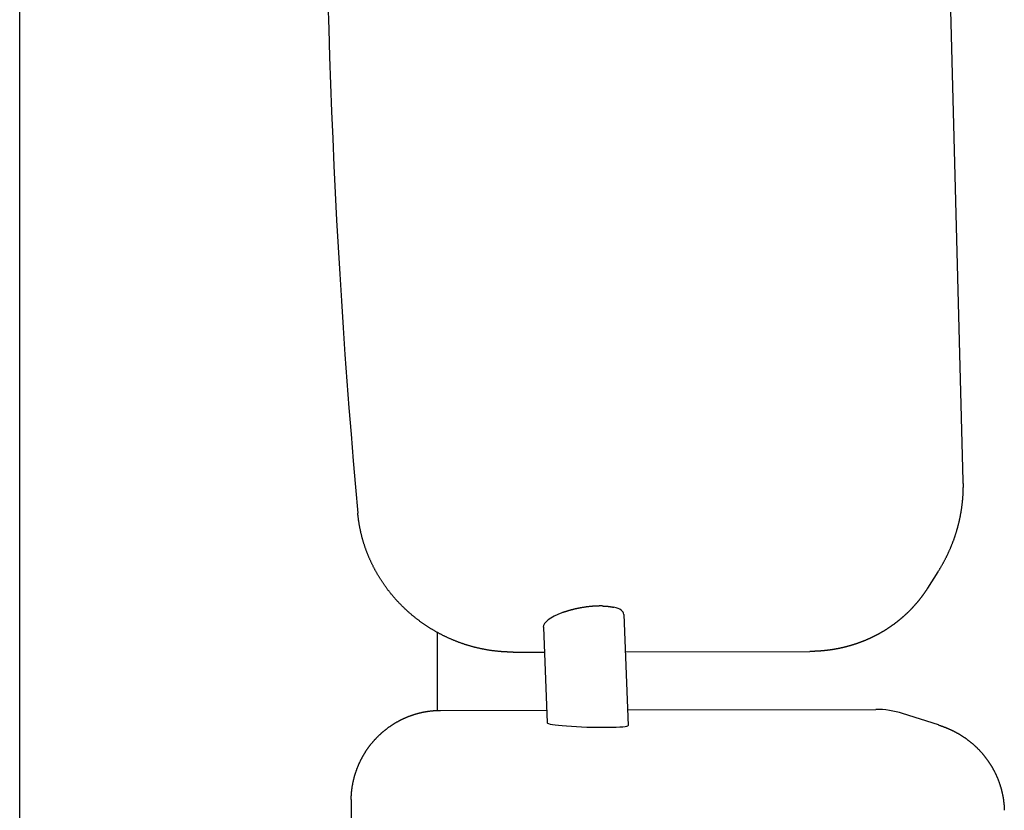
# Model space of a CAD drawing. Extents: x 1292 to 96515, y -55444 to 58338.
# Tile 17 of 80: x 8168 to 8496, y -52527 to -52263. Entities that reach past the tile are written whole.
import ezdxf

# ---------------------------------------------------------------- set-up
doc = ezdxf.new("R2010")
doc.units = 0
doc.layers.get('0').update_dxf_attribs({"linetype": 'CONTINUOUS'})

msp = doc.modelspace()

# ---------------------------------------------------------------- linework, layer by layer
at = {"color": 104, "linetype": 'Continuous'}
for p, q in [((8168.08, -52800.89), (8168.08, -51991.62)), ((8482.31, -52417.11), (8474.96, -52139.55)), ((8473.89, -52447.3), (8470.42, -52452.77)), ((8348.87, -52460.91), (8348.66, -52460.99)), ((8369.25, -52461.49), (8370.76, -52498.49)), ((8342.47, -52465.78), (8343.77, -52497.62)), ((8307.08, -52467.46), (8307.08, -52493.49)), ((8332.37, -52474.05), (8342.8, -52474.03)), ((8369.76, -52473.97), (8431.19, -52473.83)), ((8308.26, -52493.47), (8343.59, -52493.39)), ((8370.55, -52493.33), (8453.15, -52493.15)), ((8474.06, -52498.34), (8462.12, -52494.53))]:
    msp.add_line(p, q, dxfattribs=at)
msp.add_arc((8453.22, -52522.44), 29.29, 72.3057, 90.1339, dxfattribs=at)
for centre, major_axis, ratio, start_param, end_param in [((8461.43, -52187.04), (1.62, -737.98), 0.259799, 4.645128, 5.044124), ((8355.85, -52463.63), (13.38, 2.34), 0.324242, 6.240128, 6.945376), ((8355.85, -52463.63), (13.37, 2.33), 0.324375, 2.081796, 3.09853), ((8357.26, -52498.06), (13.5, -0.44), 0.07213, 3.146918, 4.163478), ((8357.26, -52498.06), (13.5, -0.44), 0.07213, 4.163494, 6.288506), ((8410.35, -52555.89), (1.12, -507.75), 0.260131, 4.647319, 4.935459)]:
    msp.add_ellipse(centre, major_axis=major_axis, ratio=ratio, start_param=start_param, end_param=end_param, dxfattribs=at)
for points, knots in [([(8473.89, -52447.3), (8473.96, -52447.2), (8474.08, -52447), (8474.27, -52446.7), (8474.45, -52446.4), (8474.64, -52446.1), (8474.82, -52445.79), (8475, -52445.49), (8475.17, -52445.18), (8475.35, -52444.88), (8475.52, -52444.57), (8475.69, -52444.26), (8475.86, -52443.95), (8476.03, -52443.64), (8476.19, -52443.32), (8476.36, -52443.01), (8476.52, -52442.7), (8476.68, -52442.38), (8476.83, -52442.06), (8476.99, -52441.75), (8477.14, -52441.43), (8477.29, -52441.11), (8477.44, -52440.79), (8477.59, -52440.47), (8477.73, -52440.14), (8477.87, -52439.82), (8478.01, -52439.5), (8478.15, -52439.17), (8478.29, -52438.84), (8478.42, -52438.52), (8478.55, -52438.19), (8478.68, -52437.86), (8478.81, -52437.53), (8478.93, -52437.2), (8479.06, -52436.87), (8479.18, -52436.54), (8479.3, -52436.2), (8479.41, -52435.87), (8479.53, -52435.54), (8479.64, -52435.2), (8479.75, -52434.86), (8479.86, -52434.53), (8479.96, -52434.19), (8480.06, -52433.85), (8480.17, -52433.51), (8480.26, -52433.17), (8480.36, -52432.83), (8480.45, -52432.49), (8480.55, -52432.15), (8480.64, -52431.81), (8480.72, -52431.47), (8480.81, -52431.13), (8480.89, -52430.78), (8480.97, -52430.44), (8481.05, -52430.09), (8481.13, -52429.75), (8481.2, -52429.4), (8481.27, -52429.06), (8481.34, -52428.71), (8481.41, -52428.36), (8481.47, -52428.02), (8481.53, -52427.67), (8481.59, -52427.32), (8481.65, -52426.97), (8481.71, -52426.62), (8481.76, -52426.27), (8481.81, -52425.92), (8481.86, -52425.57), (8481.9, -52425.22), (8481.95, -52424.87), (8481.99, -52424.52), (8482.03, -52424.17), (8482.06, -52423.82), (8482.1, -52423.47), (8482.13, -52423.11), (8482.16, -52422.76), (8482.19, -52422.41), (8482.21, -52422.06), (8482.24, -52421.7), (8482.26, -52421.35), (8482.27, -52421), (8482.29, -52420.65), (8482.3, -52420.29), (8482.31, -52419.94), (8482.32, -52419.59), (8482.33, -52419.23), (8482.33, -52418.88), (8482.33, -52418.53), (8482.33, -52418.17), (8482.33, -52417.82), (8482.32, -52417.47), (8482.32, -52417.23), (8482.31, -52417.11)], [0, 0, 0, 0, 0.353379, 0.706753, 1.060124, 1.413496, 1.766869, 2.120244, 2.473619, 2.826995, 3.18037, 3.533745, 3.887118, 4.240491, 4.593865, 4.94724, 5.300618, 5.654001, 6.007387, 6.360776, 6.714166, 7.067557, 7.420947, 7.774337, 8.127726, 8.481114, 8.834502, 9.187891, 9.541279, 9.894668, 10.248057, 10.601446, 10.954836, 11.308225, 11.661615, 12.015005, 12.368395, 12.721785, 13.075175, 13.428565, 13.781955, 14.135345, 14.488736, 14.842127, 15.195517, 15.548908, 15.902299, 16.25569, 16.60908, 16.962472, 17.315863, 17.669254, 18.022645, 18.376036, 18.729428, 19.08282, 19.436211, 19.789603, 20.142994, 20.496386, 20.849777, 21.203169, 21.55656, 21.909952, 22.263344, 22.616737, 22.97013, 23.323524, 23.676917, 24.030311, 24.383705, 24.737098, 25.090491, 25.443884, 25.797277, 26.150671, 26.504064, 26.857459, 27.210854, 27.56425, 27.917647, 28.271043, 28.624438, 28.977831, 29.331221, 29.684607, 30.037991, 30.391375, 30.744762, 31.098156, 31.451559, 31.804973, 31.804973, 31.804973, 31.804973]), ([(8332.37, -52474.05), (8332.24, -52474.05), (8331.97, -52474.05), (8331.57, -52474.05), (8331.17, -52474.04), (8330.77, -52474.03), (8330.37, -52474.02), (8329.97, -52474), (8329.57, -52473.98), (8329.17, -52473.96), (8328.77, -52473.93), (8328.38, -52473.9), (8327.98, -52473.87), (8327.58, -52473.83), (8327.18, -52473.79), (8326.78, -52473.75), (8326.38, -52473.71), (8325.99, -52473.66), (8325.59, -52473.61), (8325.19, -52473.55), (8324.8, -52473.5), (8324.4, -52473.44), (8324.01, -52473.37), (8323.61, -52473.31), (8323.22, -52473.24), (8322.83, -52473.16), (8322.43, -52473.09), (8322.04, -52473.01), (8321.65, -52472.93), (8321.26, -52472.84), (8320.87, -52472.76), (8320.48, -52472.67), (8320.09, -52472.57), (8319.7, -52472.48), (8319.32, -52472.38), (8318.93, -52472.27), (8318.54, -52472.17), (8318.16, -52472.06), (8317.77, -52471.95), (8317.39, -52471.83), (8317.01, -52471.72), (8316.63, -52471.59), (8316.25, -52471.47), (8315.87, -52471.35), (8315.49, -52471.22), (8315.11, -52471.08), (8314.73, -52470.95), (8314.36, -52470.81), (8313.98, -52470.67), (8313.61, -52470.53), (8313.24, -52470.38), (8312.87, -52470.23), (8312.5, -52470.08), (8312.13, -52469.93), (8311.76, -52469.77), (8311.39, -52469.61), (8311.03, -52469.45), (8310.66, -52469.28), (8310.3, -52469.11), (8309.94, -52468.94), (8309.58, -52468.77), (8309.22, -52468.59), (8308.86, -52468.41), (8308.51, -52468.23), (8308.15, -52468.04), (8307.8, -52467.86), (8307.45, -52467.67), (8307.1, -52467.47), (8306.75, -52467.28), (8306.4, -52467.08), (8306.05, -52466.88), (8305.71, -52466.68), (8305.37, -52466.47), (8305.02, -52466.26), (8304.68, -52466.05), (8304.35, -52465.84), (8304.01, -52465.62), (8303.68, -52465.41), (8303.34, -52465.18), (8303.01, -52464.96), (8302.68, -52464.73), (8302.35, -52464.51), (8302.03, -52464.27), (8301.7, -52464.04), (8301.38, -52463.81), (8301.06, -52463.57), (8300.74, -52463.33), (8300.42, -52463.08), (8300.1, -52462.84), (8299.79, -52462.59), (8299.48, -52462.34), (8299.17, -52462.09), (8298.86, -52461.83), (8298.55, -52461.57), (8298.25, -52461.31), (8297.95, -52461.05), (8297.65, -52460.79), (8297.35, -52460.52), (8297.05, -52460.25), (8296.76, -52459.98), (8296.47, -52459.71), (8296.18, -52459.43), (8295.89, -52459.16), (8295.6, -52458.88), (8295.32, -52458.59), (8295.04, -52458.31), (8294.76, -52458.02), (8294.48, -52457.74), (8294.21, -52457.44), (8293.93, -52457.15), (8293.66, -52456.86), (8293.39, -52456.56), (8293.13, -52456.26), (8292.86, -52455.96), (8292.6, -52455.66), (8292.34, -52455.35), (8292.09, -52455.05), (8291.83, -52454.74), (8291.58, -52454.43), (8291.33, -52454.11), (8291.09, -52453.8), (8290.84, -52453.48), (8290.6, -52453.16), (8290.36, -52452.84), (8290.12, -52452.52), (8289.89, -52452.2), (8289.66, -52451.87), (8289.43, -52451.55), (8289.2, -52451.22), (8288.97, -52450.89), (8288.75, -52450.55), (8288.53, -52450.22), (8288.32, -52449.88), (8288.1, -52449.54), (8287.89, -52449.2), (8287.68, -52448.86), (8287.48, -52448.52), (8287.27, -52448.18), (8287.07, -52447.83), (8286.87, -52447.48), (8286.68, -52447.13), (8286.49, -52446.78), (8286.3, -52446.43), (8286.11, -52446.08), (8285.93, -52445.72), (8285.74, -52445.36), (8285.57, -52445.01), (8285.39, -52444.65), (8285.22, -52444.29), (8285.05, -52443.92), (8284.88, -52443.56), (8284.72, -52443.2), (8284.56, -52442.83), (8284.4, -52442.46), (8284.24, -52442.09), (8284.09, -52441.72), (8283.94, -52441.35), (8283.8, -52440.98), (8283.65, -52440.61), (8283.51, -52440.23), (8283.37, -52439.86), (8283.24, -52439.48), (8283.11, -52439.1), (8282.98, -52438.72), (8282.86, -52438.34), (8282.73, -52437.96), (8282.62, -52437.58), (8282.5, -52437.2), (8282.39, -52436.81), (8282.28, -52436.43), (8282.17, -52436.04), (8282.07, -52435.66), (8281.97, -52435.27), (8281.87, -52434.88), (8281.78, -52434.49), (8281.69, -52434.1), (8281.6, -52433.71), (8281.52, -52433.32), (8281.43, -52432.93), (8281.36, -52432.54), (8281.28, -52432.14), (8281.21, -52431.75), (8281.14, -52431.36), (8281.08, -52430.96), (8281.02, -52430.57), (8280.96, -52430.17), (8280.91, -52429.77), (8280.85, -52429.38), (8280.81, -52428.98), (8280.76, -52428.58), (8280.72, -52428.19), (8280.69, -52427.92), (8280.68, -52427.79)], [0, 0, 0, 0, 0.399998, 0.799982, 1.199956, 1.599924, 1.999892, 2.399862, 2.799837, 3.199815, 3.599795, 3.999775, 4.399755, 4.799733, 5.19971, 5.599686, 5.999663, 6.399639, 6.799615, 7.199592, 7.599569, 7.999545, 8.399522, 8.799499, 9.199475, 9.599451, 9.999428, 10.399404, 10.79938, 11.199356, 11.599332, 11.999308, 12.399284, 12.79926, 13.199235, 13.599211, 13.999187, 14.399162, 14.799138, 15.199113, 15.599089, 15.999064, 16.39904, 16.799015, 17.198991, 17.598966, 17.998941, 18.398916, 18.798892, 19.198867, 19.598842, 19.998817, 20.398792, 20.798767, 21.198742, 21.598717, 21.998692, 22.398667, 22.798642, 23.198617, 23.598592, 23.998567, 24.398542, 24.798516, 25.198491, 25.598466, 25.998441, 26.398416, 26.798391, 27.198365, 27.59834, 27.998315, 28.39829, 28.798265, 29.19824, 29.598214, 29.998189, 30.398164, 30.798139, 31.198114, 31.598088, 31.998063, 32.398038, 32.798013, 33.197988, 33.597963, 33.997938, 34.397913, 34.797888, 35.197863, 35.597838, 35.997813, 36.397788, 36.797763, 37.197738, 37.597713, 37.997688, 38.397664, 38.797639, 39.197614, 39.59759, 39.997565, 40.39754, 40.797516, 41.197491, 41.597467, 41.997442, 42.397418, 42.797393, 43.197369, 43.597345, 43.99732, 44.397296, 44.797272, 45.197248, 45.597224, 45.9972, 46.397176, 46.797152, 47.197128, 47.597104, 47.99708, 48.397057, 48.797033, 49.19701, 49.596986, 49.996962, 50.396939, 50.796916, 51.196892, 51.596869, 51.996846, 52.396823, 52.7968, 53.196777, 53.596754, 53.996731, 54.396708, 54.796685, 55.196663, 55.59664, 55.996618, 56.396595, 56.796573, 57.196551, 57.596528, 57.996506, 58.396484, 58.796462, 59.19644, 59.596418, 59.996396, 60.396375, 60.796353, 61.196331, 61.59631, 61.996289, 62.396267, 62.796246, 63.196225, 63.596204, 63.996183, 64.396162, 64.796141, 65.19612, 65.596099, 65.996078, 66.396058, 66.796037, 67.196017, 67.595997, 67.995977, 68.395957, 68.795937, 69.195917, 69.595896, 69.995876, 70.395855, 70.795835, 71.195815, 71.595797, 71.99578, 72.395764, 72.795747, 73.195728, 73.595706, 73.995679, 74.395648, 74.795619, 75.195595, 75.595583, 75.995587, 75.995587, 75.995587, 75.995587]), ([(8470.42, -52452.77), (8470.38, -52452.83), (8470.3, -52452.94), (8470.19, -52453.12), (8470.07, -52453.3), (8469.96, -52453.47), (8469.84, -52453.65), (8469.72, -52453.83), (8469.6, -52454), (8469.48, -52454.17), (8469.36, -52454.35), (8469.24, -52454.52), (8469.12, -52454.69), (8469, -52454.87), (8468.87, -52455.04), (8468.75, -52455.21), (8468.62, -52455.38), (8468.5, -52455.55), (8468.37, -52455.72), (8468.24, -52455.88), (8468.12, -52456.05), (8467.99, -52456.22), (8467.86, -52456.38), (8467.72, -52456.55), (8467.59, -52456.72), (8467.46, -52456.88), (8467.33, -52457.04), (8467.19, -52457.21), (8467.06, -52457.37), (8466.92, -52457.53), (8466.79, -52457.69), (8466.65, -52457.85), (8466.51, -52458.01), (8466.37, -52458.17), (8466.23, -52458.33), (8466.09, -52458.49), (8465.95, -52458.65), (8465.81, -52458.8), (8465.67, -52458.96), (8465.53, -52459.12), (8465.38, -52459.27), (8465.24, -52459.42), (8465.09, -52459.58), (8464.95, -52459.73), (8464.8, -52459.88), (8464.65, -52460.03), (8464.5, -52460.18), (8464.36, -52460.33), (8464.21, -52460.48), (8464.06, -52460.63), (8463.91, -52460.78), (8463.75, -52460.93), (8463.6, -52461.07), (8463.45, -52461.22), (8463.29, -52461.36), (8463.14, -52461.51), (8462.99, -52461.65), (8462.83, -52461.79), (8462.67, -52461.94), (8462.52, -52462.08), (8462.36, -52462.22), (8462.2, -52462.36), (8462.04, -52462.5), (8461.88, -52462.63), (8461.72, -52462.77), (8461.56, -52462.91), (8461.4, -52463.04), (8461.24, -52463.18), (8461.07, -52463.31), (8460.91, -52463.45), (8460.75, -52463.58), (8460.58, -52463.71), (8460.41, -52463.84), (8460.25, -52463.97), (8460.08, -52464.1), (8459.92, -52464.23), (8459.75, -52464.36), (8459.58, -52464.49), (8459.41, -52464.62), (8459.24, -52464.74), (8459.07, -52464.87), (8458.9, -52464.99), (8458.73, -52465.11), (8458.56, -52465.24), (8458.38, -52465.36), (8458.21, -52465.48), (8458.04, -52465.6), (8457.86, -52465.72), (8457.69, -52465.84), (8457.51, -52465.96), (8457.34, -52466.07), (8457.16, -52466.19), (8456.98, -52466.3), (8456.81, -52466.42), (8456.63, -52466.53), (8456.45, -52466.64), (8456.27, -52466.76), (8456.09, -52466.87), (8455.91, -52466.98), (8455.73, -52467.09), (8455.55, -52467.2), (8455.37, -52467.3), (8455.18, -52467.41), (8455, -52467.52), (8454.82, -52467.62), (8454.64, -52467.73), (8454.45, -52467.83), (8454.27, -52467.93), (8454.08, -52468.04), (8453.9, -52468.14), (8453.71, -52468.24), (8453.52, -52468.34), (8453.34, -52468.43), (8453.15, -52468.53), (8452.96, -52468.63), (8452.77, -52468.72), (8452.59, -52468.82), (8452.4, -52468.91), (8452.21, -52469.01), (8452.02, -52469.1), (8451.83, -52469.19), (8451.64, -52469.28), (8451.44, -52469.37), (8451.25, -52469.46), (8451.06, -52469.55), (8450.87, -52469.64), (8450.68, -52469.72), (8450.48, -52469.81), (8450.29, -52469.89), (8450.1, -52469.98), (8449.9, -52470.06), (8449.71, -52470.14), (8449.51, -52470.22), (8449.32, -52470.3), (8449.12, -52470.38), (8448.92, -52470.46), (8448.73, -52470.54), (8448.53, -52470.61), (8448.33, -52470.69), (8448.14, -52470.76), (8447.94, -52470.84), (8447.74, -52470.91), (8447.54, -52470.98), (8447.34, -52471.05), (8447.14, -52471.12), (8446.94, -52471.19), (8446.74, -52471.26), (8446.54, -52471.33), (8446.34, -52471.4), (8446.14, -52471.46), (8445.94, -52471.53), (8445.74, -52471.59), (8445.54, -52471.66), (8445.34, -52471.72), (8445.14, -52471.78), (8444.93, -52471.84), (8444.73, -52471.9), (8444.53, -52471.96), (8444.32, -52472.02), (8444.12, -52472.07), (8443.92, -52472.13), (8443.71, -52472.18), (8443.51, -52472.24), (8443.31, -52472.29), (8443.1, -52472.34), (8442.9, -52472.39), (8442.69, -52472.45), (8442.49, -52472.49), (8442.28, -52472.54), (8442.07, -52472.59), (8441.87, -52472.64), (8441.66, -52472.68), (8441.46, -52472.73), (8441.25, -52472.77), (8441.04, -52472.82), (8440.84, -52472.86), (8440.63, -52472.9), (8440.42, -52472.94), (8440.21, -52472.98), (8440.01, -52473.02), (8439.8, -52473.06), (8439.59, -52473.09), (8439.38, -52473.13), (8439.17, -52473.17), (8438.97, -52473.2), (8438.76, -52473.23), (8438.55, -52473.27), (8438.34, -52473.3), (8438.13, -52473.33), (8437.92, -52473.36), (8437.71, -52473.39), (8437.5, -52473.41), (8437.29, -52473.44), (8437.08, -52473.47), (8436.87, -52473.49), (8436.66, -52473.52), (8436.45, -52473.54), (8436.24, -52473.56), (8436.03, -52473.58), (8435.82, -52473.6), (8435.61, -52473.62), (8435.4, -52473.64), (8435.19, -52473.66), (8434.98, -52473.68), (8434.77, -52473.69), (8434.56, -52473.71), (8434.35, -52473.72), (8434.14, -52473.74), (8433.93, -52473.75), (8433.72, -52473.76), (8433.51, -52473.77), (8433.3, -52473.78), (8433.09, -52473.79), (8432.87, -52473.8), (8432.66, -52473.81), (8432.45, -52473.81), (8432.24, -52473.82), (8432.03, -52473.82), (8431.82, -52473.83), (8431.61, -52473.83), (8431.4, -52473.83), (8431.26, -52473.83), (8431.19, -52473.83)], [0, 0, 0, 0, 0.211226, 0.422447, 0.633664, 0.844878, 1.05609, 1.2673, 1.478509, 1.689719, 1.900931, 2.112144, 2.32336, 2.534576, 2.745793, 2.95701, 3.168225, 3.37944, 3.590652, 3.801862, 4.013069, 4.224273, 4.435476, 4.646679, 4.857881, 5.069084, 5.280288, 5.491493, 5.702697, 5.913901, 6.125106, 6.33631, 6.547514, 6.758718, 6.969922, 7.181126, 7.39233, 7.603534, 7.814738, 8.025942, 8.237146, 8.44835, 8.659554, 8.870758, 9.081962, 9.293166, 9.50437, 9.715574, 9.926778, 10.137982, 10.349186, 10.56039, 10.771594, 10.982798, 11.194002, 11.405206, 11.61641, 11.827614, 12.038818, 12.250022, 12.461226, 12.67243, 12.883634, 13.094838, 13.306042, 13.517246, 13.72845, 13.939654, 14.150858, 14.362062, 14.573266, 14.78447, 14.995674, 15.206878, 15.418082, 15.629286, 15.84049, 16.051694, 16.262898, 16.474102, 16.685305, 16.896509, 17.107713, 17.318917, 17.530121, 17.741325, 17.952529, 18.163733, 18.374937, 18.58614, 18.797344, 19.008548, 19.219752, 19.430956, 19.64216, 19.853363, 20.064567, 20.275771, 20.486975, 20.698179, 20.909382, 21.120586, 21.33179, 21.542994, 21.754198, 21.965401, 22.176605, 22.387809, 22.599013, 22.810216, 23.02142, 23.232624, 23.443827, 23.655031, 23.866235, 24.077439, 24.288642, 24.499846, 24.71105, 24.922253, 25.133457, 25.344661, 25.555864, 25.767068, 25.978271, 26.189475, 26.400679, 26.611882, 26.823086, 27.034289, 27.245493, 27.456697, 27.6679, 27.879104, 28.090307, 28.301511, 28.512714, 28.723918, 28.935121, 29.146325, 29.357529, 29.568732, 29.779936, 29.991139, 30.202342, 30.413546, 30.624749, 30.835953, 31.047156, 31.25836, 31.469563, 31.680767, 31.89197, 32.103173, 32.314377, 32.52558, 32.736784, 32.947987, 33.15919, 33.370394, 33.581597, 33.7928, 34.004004, 34.215207, 34.42641, 34.637614, 34.848817, 35.06002, 35.271223, 35.482427, 35.69363, 35.904833, 36.116037, 36.32724, 36.538443, 36.749646, 36.96085, 37.172053, 37.383256, 37.594459, 37.805662, 38.016866, 38.228069, 38.439272, 38.650475, 38.861678, 39.072881, 39.284084, 39.495288, 39.706491, 39.917694, 40.128897, 40.3401, 40.551303, 40.762506, 40.973709, 41.184912, 41.396115, 41.607318, 41.818522, 42.029725, 42.240928, 42.452131, 42.663334, 42.874537, 43.08574, 43.296943, 43.508146, 43.719349, 43.930551, 44.141754, 44.352958, 44.564161, 44.775364, 44.986567, 45.19777, 45.408972, 45.620174, 45.831375, 46.042578, 46.253781, 46.464987, 46.464987, 46.464987, 46.464987]), ([(8362.42, -52458.71), (8362.33, -52458.7), (8362.17, -52458.7), (8361.92, -52458.69), (8361.67, -52458.69), (8361.42, -52458.69), (8361.17, -52458.69), (8360.92, -52458.7), (8360.66, -52458.7), (8360.41, -52458.71), (8360.15, -52458.72), (8359.89, -52458.73), (8359.63, -52458.75), (8359.37, -52458.76), (8359.11, -52458.78), (8358.85, -52458.8), (8358.59, -52458.82), (8358.33, -52458.84), (8358.07, -52458.87), (8357.81, -52458.9), (8357.55, -52458.93), (8357.29, -52458.96), (8357.03, -52458.99), (8356.77, -52459.02), (8356.51, -52459.06), (8356.25, -52459.1), (8355.99, -52459.14), (8355.73, -52459.18), (8355.48, -52459.22), (8355.22, -52459.26), (8354.97, -52459.31), (8354.71, -52459.35), (8354.46, -52459.4), (8354.21, -52459.45), (8353.96, -52459.5), (8353.71, -52459.55), (8353.46, -52459.61), (8353.21, -52459.66), (8352.97, -52459.72), (8352.72, -52459.77), (8352.48, -52459.83), (8352.24, -52459.89), (8352, -52459.95), (8351.77, -52460.01), (8351.53, -52460.08), (8351.3, -52460.14), (8351.07, -52460.21), (8350.84, -52460.27), (8350.61, -52460.34), (8350.39, -52460.41), (8350.16, -52460.48), (8349.94, -52460.55), (8349.72, -52460.62), (8349.51, -52460.69), (8349.29, -52460.76), (8349.08, -52460.84), (8348.94, -52460.89), (8348.87, -52460.91)], [0, 0, 0, 0, 0.245418, 0.492695, 0.741717, 0.992371, 1.244545, 1.498127, 1.753007, 2.009077, 2.266227, 2.524352, 2.783346, 3.043107, 3.303534, 3.564527, 3.825988, 4.087823, 4.349939, 4.612246, 4.874657, 5.137086, 5.399453, 5.661677, 5.923683, 6.185386, 6.446707, 6.707567, 6.967891, 7.227608, 7.486647, 7.744942, 8.002429, 8.259044, 8.514727, 8.769421, 9.023069, 9.275616, 9.527007, 9.777192, 10.026119, 10.273739, 10.520001, 10.764857, 11.00826, 11.250163, 11.490516, 11.729275, 11.96639, 12.201815, 12.435502, 12.667403, 12.897472, 13.125669, 13.35195, 13.576274, 13.798598, 13.798598, 13.798598, 13.798598]), ([(8362.42, -52458.71), (8362.47, -52458.71), (8362.57, -52458.71), (8362.73, -52458.72), (8362.88, -52458.73), (8363.03, -52458.73), (8363.18, -52458.74), (8363.33, -52458.75), (8363.48, -52458.77), (8363.63, -52458.78), (8363.78, -52458.79), (8363.92, -52458.8), (8364.07, -52458.82), (8364.21, -52458.84), (8364.35, -52458.85), (8364.49, -52458.87), (8364.63, -52458.89), (8364.77, -52458.91), (8364.91, -52458.93), (8365.04, -52458.95), (8365.17, -52458.97), (8365.3, -52458.99), (8365.43, -52459.02), (8365.56, -52459.04), (8365.69, -52459.07), (8365.81, -52459.09), (8365.9, -52459.11), (8365.94, -52459.12)], [0, 0, 0, 0, 0.155928, 0.310883, 0.464842, 0.617782, 0.769678, 0.920506, 1.070242, 1.218862, 1.366341, 1.512657, 1.657784, 1.801699, 1.944378, 2.085797, 2.225933, 2.364761, 2.502258, 2.638401, 2.773167, 2.906533, 3.038475, 3.168972, 3.298001, 3.425539, 3.551565, 3.551565, 3.551565, 3.551565]), ([(8278.47, -52523.17), (8278.47, -52523.08), (8278.48, -52522.89), (8278.49, -52522.62), (8278.5, -52522.35), (8278.51, -52522.07), (8278.52, -52521.8), (8278.54, -52521.52), (8278.56, -52521.25), (8278.58, -52520.98), (8278.61, -52520.7), (8278.64, -52520.43), (8278.67, -52520.16), (8278.7, -52519.89), (8278.73, -52519.62), (8278.77, -52519.34), (8278.81, -52519.07), (8278.85, -52518.8), (8278.9, -52518.53), (8278.95, -52518.26), (8279, -52517.99), (8279.05, -52517.72), (8279.1, -52517.45), (8279.16, -52517.19), (8279.22, -52516.92), (8279.28, -52516.65), (8279.34, -52516.38), (8279.41, -52516.12), (8279.48, -52515.85), (8279.55, -52515.59), (8279.63, -52515.32), (8279.7, -52515.06), (8279.78, -52514.8), (8279.86, -52514.54), (8279.94, -52514.28), (8280.03, -52514.02), (8280.12, -52513.76), (8280.21, -52513.5), (8280.3, -52513.24), (8280.4, -52512.98), (8280.49, -52512.73), (8280.59, -52512.47), (8280.69, -52512.22), (8280.8, -52511.96), (8280.91, -52511.71), (8281.01, -52511.46), (8281.13, -52511.21), (8281.24, -52510.96), (8281.35, -52510.71), (8281.47, -52510.46), (8281.59, -52510.22), (8281.71, -52509.97), (8281.84, -52509.73), (8281.97, -52509.48), (8282.09, -52509.24), (8282.23, -52509), (8282.36, -52508.76), (8282.49, -52508.52), (8282.63, -52508.29), (8282.77, -52508.05), (8282.91, -52507.82), (8283.06, -52507.58), (8283.2, -52507.35), (8283.35, -52507.12), (8283.5, -52506.89), (8283.65, -52506.66), (8283.81, -52506.44), (8283.96, -52506.21), (8284.12, -52505.99), (8284.28, -52505.76), (8284.45, -52505.54), (8284.61, -52505.32), (8284.78, -52505.11), (8284.95, -52504.89), (8285.12, -52504.68), (8285.29, -52504.46), (8285.46, -52504.25), (8285.64, -52504.04), (8285.82, -52503.83), (8286, -52503.63), (8286.18, -52503.42), (8286.36, -52503.22), (8286.55, -52503.02), (8286.74, -52502.82), (8286.92, -52502.62), (8287.12, -52502.42), (8287.31, -52502.23), (8287.5, -52502.03), (8287.7, -52501.84), (8287.9, -52501.65), (8288.1, -52501.46), (8288.3, -52501.28), (8288.5, -52501.09), (8288.71, -52500.91), (8288.91, -52500.73), (8289.12, -52500.55), (8289.33, -52500.38), (8289.54, -52500.2), (8289.75, -52500.03), (8289.97, -52499.86), (8290.19, -52499.69), (8290.4, -52499.52), (8290.62, -52499.36), (8290.84, -52499.2), (8291.06, -52499.04), (8291.29, -52498.88), (8291.51, -52498.72), (8291.74, -52498.57), (8291.97, -52498.41), (8292.2, -52498.26), (8292.43, -52498.11), (8292.66, -52497.97), (8292.89, -52497.82), (8293.13, -52497.68), (8293.36, -52497.54), (8293.6, -52497.4), (8293.84, -52497.27), (8294.08, -52497.14), (8294.32, -52497.01), (8294.56, -52496.88), (8294.8, -52496.75), (8295.05, -52496.63), (8295.29, -52496.5), (8295.54, -52496.38), (8295.79, -52496.27), (8296.04, -52496.15), (8296.29, -52496.04), (8296.54, -52495.93), (8296.79, -52495.82), (8297.04, -52495.71), (8297.3, -52495.61), (8297.55, -52495.51), (8297.81, -52495.41), (8298.06, -52495.31), (8298.32, -52495.22), (8298.58, -52495.13), (8298.84, -52495.04), (8299.1, -52494.95), (8299.36, -52494.87), (8299.62, -52494.78), (8299.88, -52494.7), (8300.14, -52494.63), (8300.41, -52494.55), (8300.67, -52494.48), (8300.94, -52494.41), (8301.2, -52494.34), (8301.47, -52494.28), (8301.74, -52494.21), (8302, -52494.15), (8302.27, -52494.1), (8302.54, -52494.04), (8302.81, -52493.99), (8303.08, -52493.94), (8303.35, -52493.89), (8303.62, -52493.85), (8303.89, -52493.8), (8304.16, -52493.76), (8304.43, -52493.73), (8304.7, -52493.69), (8304.98, -52493.66), (8305.25, -52493.63), (8305.52, -52493.6), (8305.79, -52493.58), (8306.07, -52493.55), (8306.34, -52493.53), (8306.61, -52493.52), (8306.89, -52493.5), (8307.16, -52493.49), (8307.44, -52493.48), (8307.71, -52493.47), (8307.98, -52493.47), (8308.17, -52493.47), (8308.26, -52493.47)], [0, 0, 0, 0, 0.274122, 0.548232, 0.822333, 1.096429, 1.370524, 1.644622, 1.918724, 2.192829, 2.466936, 2.741043, 3.015149, 3.289254, 3.563359, 3.837462, 4.111566, 4.38567, 4.659774, 4.933878, 5.207983, 5.482087, 5.756192, 6.030296, 6.3044, 6.578505, 6.852609, 7.126713, 7.400817, 7.674922, 7.949026, 8.22313, 8.497235, 8.771339, 9.045443, 9.319547, 9.593652, 9.867756, 10.14186, 10.415965, 10.690069, 10.964173, 11.238278, 11.512382, 11.786486, 12.060591, 12.334695, 12.608799, 12.882904, 13.157008, 13.431113, 13.705217, 13.979321, 14.253426, 14.52753, 14.801635, 15.075739, 15.349844, 15.623948, 15.898053, 16.172157, 16.446262, 16.720366, 16.994471, 17.268575, 17.54268, 17.816785, 18.090889, 18.364994, 18.639099, 18.913203, 19.187308, 19.461413, 19.735518, 20.009622, 20.283727, 20.557832, 20.831937, 21.106042, 21.380147, 21.654252, 21.928356, 22.202461, 22.476566, 22.750671, 23.024776, 23.298881, 23.572987, 23.847092, 24.121197, 24.395302, 24.669407, 24.943513, 25.217618, 25.491723, 25.765829, 26.039934, 26.314039, 26.588145, 26.86225, 27.136356, 27.410461, 27.684567, 27.958672, 28.232778, 28.506883, 28.780989, 29.055095, 29.329201, 29.603306, 29.877412, 30.151518, 30.425624, 30.69973, 30.973836, 31.247942, 31.522048, 31.796154, 32.07026, 32.344366, 32.618473, 32.892579, 33.166685, 33.440791, 33.714898, 33.989004, 34.26311, 34.537217, 34.811323, 35.08543, 35.359536, 35.633643, 35.90775, 36.181856, 36.455963, 36.73007, 37.004177, 37.278283, 37.55239, 37.826497, 38.100604, 38.374711, 38.648818, 38.922925, 39.197032, 39.471139, 39.745246, 40.019353, 40.29346, 40.567568, 40.841675, 41.115783, 41.38989, 41.663998, 41.938105, 42.212212, 42.486319, 42.760425, 43.034533, 43.308641, 43.582749, 43.85686, 44.13097, 44.40508, 44.679188, 44.953292, 45.227392, 45.501489, 45.775587, 46.049692, 46.323806, 46.597934, 46.597934, 46.597934, 46.597934]), ([(8474.06, -52498.34), (8474.14, -52498.37), (8474.32, -52498.43), (8474.58, -52498.51), (8474.84, -52498.6), (8475.1, -52498.69), (8475.35, -52498.78), (8475.61, -52498.88), (8475.87, -52498.97), (8476.12, -52499.07), (8476.38, -52499.17), (8476.63, -52499.27), (8476.89, -52499.38), (8477.14, -52499.48), (8477.39, -52499.59), (8477.64, -52499.7), (8477.89, -52499.81), (8478.14, -52499.93), (8478.39, -52500.04), (8478.63, -52500.16), (8478.88, -52500.28), (8479.12, -52500.41), (8479.37, -52500.53), (8479.61, -52500.66), (8479.85, -52500.79), (8480.09, -52500.92), (8480.33, -52501.05), (8480.57, -52501.19), (8480.81, -52501.32), (8481.04, -52501.46), (8481.28, -52501.6), (8481.51, -52501.75), (8481.74, -52501.89), (8481.98, -52502.04), (8482.21, -52502.19), (8482.43, -52502.34), (8482.66, -52502.49), (8482.89, -52502.65), (8483.11, -52502.81), (8483.33, -52502.96), (8483.55, -52503.13), (8483.77, -52503.29), (8483.99, -52503.45), (8484.21, -52503.62), (8484.43, -52503.79), (8484.64, -52503.96), (8484.85, -52504.13), (8485.06, -52504.31), (8485.27, -52504.48), (8485.48, -52504.66), (8485.69, -52504.84), (8485.89, -52505.03), (8486.1, -52505.21), (8486.3, -52505.39), (8486.5, -52505.58), (8486.69, -52505.77), (8486.89, -52505.96), (8487.09, -52506.15), (8487.28, -52506.35), (8487.47, -52506.55), (8487.66, -52506.74), (8487.85, -52506.94), (8488.03, -52507.14), (8488.22, -52507.35), (8488.4, -52507.55), (8488.58, -52507.76), (8488.76, -52507.97), (8488.93, -52508.18), (8489.11, -52508.39), (8489.28, -52508.6), (8489.45, -52508.81), (8489.62, -52509.03), (8489.79, -52509.25), (8489.95, -52509.46), (8490.12, -52509.68), (8490.28, -52509.91), (8490.44, -52510.13), (8490.59, -52510.35), (8490.75, -52510.58), (8490.9, -52510.81), (8491.05, -52511.04), (8491.2, -52511.27), (8491.35, -52511.5), (8491.49, -52511.73), (8491.64, -52511.96), (8491.78, -52512.2), (8491.91, -52512.43), (8492.05, -52512.67), (8492.18, -52512.91), (8492.32, -52513.15), (8492.45, -52513.39), (8492.57, -52513.64), (8492.7, -52513.88), (8492.82, -52514.12), (8492.94, -52514.37), (8493.06, -52514.62), (8493.18, -52514.86), (8493.29, -52515.11), (8493.4, -52515.36), (8493.51, -52515.61), (8493.62, -52515.87), (8493.73, -52516.12), (8493.83, -52516.37), (8493.93, -52516.63), (8494.03, -52516.88), (8494.12, -52517.14), (8494.22, -52517.4), (8494.31, -52517.66), (8494.4, -52517.92), (8494.48, -52518.18), (8494.57, -52518.44), (8494.65, -52518.7), (8494.73, -52518.96), (8494.81, -52519.22), (8494.88, -52519.49), (8494.95, -52519.75), (8495.02, -52520.02), (8495.09, -52520.28), (8495.15, -52520.55), (8495.22, -52520.81), (8495.28, -52521.08), (8495.33, -52521.35), (8495.39, -52521.62), (8495.44, -52521.89), (8495.49, -52522.16), (8495.54, -52522.42), (8495.59, -52522.69), (8495.63, -52522.97), (8495.67, -52523.24), (8495.71, -52523.51), (8495.74, -52523.78), (8495.78, -52524.05), (8495.81, -52524.32), (8495.84, -52524.6), (8495.86, -52524.87), (8495.89, -52525.14), (8495.91, -52525.41), (8495.93, -52525.69), (8495.94, -52525.96), (8495.95, -52526.23), (8495.97, -52526.51), (8495.97, -52526.69), (8495.97, -52526.78)], [0, 0, 0, 0, 0.27389, 0.547777, 0.821664, 1.095553, 1.369442, 1.643332, 1.917222, 2.191112, 2.465003, 2.738894, 3.012785, 3.286678, 3.560571, 3.834464, 4.108358, 4.382252, 4.656147, 4.930043, 5.203939, 5.477836, 5.751733, 6.025631, 6.29953, 6.57343, 6.84733, 7.12123, 7.39513, 7.669029, 7.942929, 8.216828, 8.490727, 8.764626, 9.038527, 9.312427, 9.586328, 9.86023, 10.134132, 10.408035, 10.681938, 10.955841, 11.229745, 11.503648, 11.777552, 12.051457, 12.325361, 12.599267, 12.873172, 13.147079, 13.420985, 13.694891, 13.968798, 14.242704, 14.516611, 14.790518, 15.064427, 15.338336, 15.612245, 15.886155, 16.160063, 16.43397, 16.707874, 16.981776, 17.25568, 17.529589, 17.803504, 18.077429, 18.351365, 18.625312, 18.899266, 19.173229, 19.447197, 19.721169, 19.995144, 20.269122, 20.5431, 20.817077, 21.091053, 21.365026, 21.638998, 21.912965, 22.186929, 22.460887, 22.73484, 23.008787, 23.282727, 23.556662, 23.830591, 24.104517, 24.378441, 24.652364, 24.926287, 25.200212, 25.474139, 25.748067, 26.021996, 26.295925, 26.569855, 26.843785, 27.117715, 27.391644, 27.665574, 27.939503, 28.213432, 28.487361, 28.76129, 29.035218, 29.309147, 29.583076, 29.857006, 30.130935, 30.404864, 30.678794, 30.952723, 31.226653, 31.500583, 31.774513, 32.048443, 32.322372, 32.596301, 32.870229, 33.144158, 33.418086, 33.692015, 33.965945, 34.239875, 34.513807, 34.787741, 35.061675, 35.335609, 35.609541, 35.88347, 36.157395, 36.431315, 36.70523, 36.979143, 37.253057, 37.526978, 37.80091, 38.074857, 38.348822, 38.348822, 38.348822, 38.348822])]:
    msp.add_open_spline(points, degree=3, knots=knots, dxfattribs=at)

doc.saveas('drawing.dxf')
